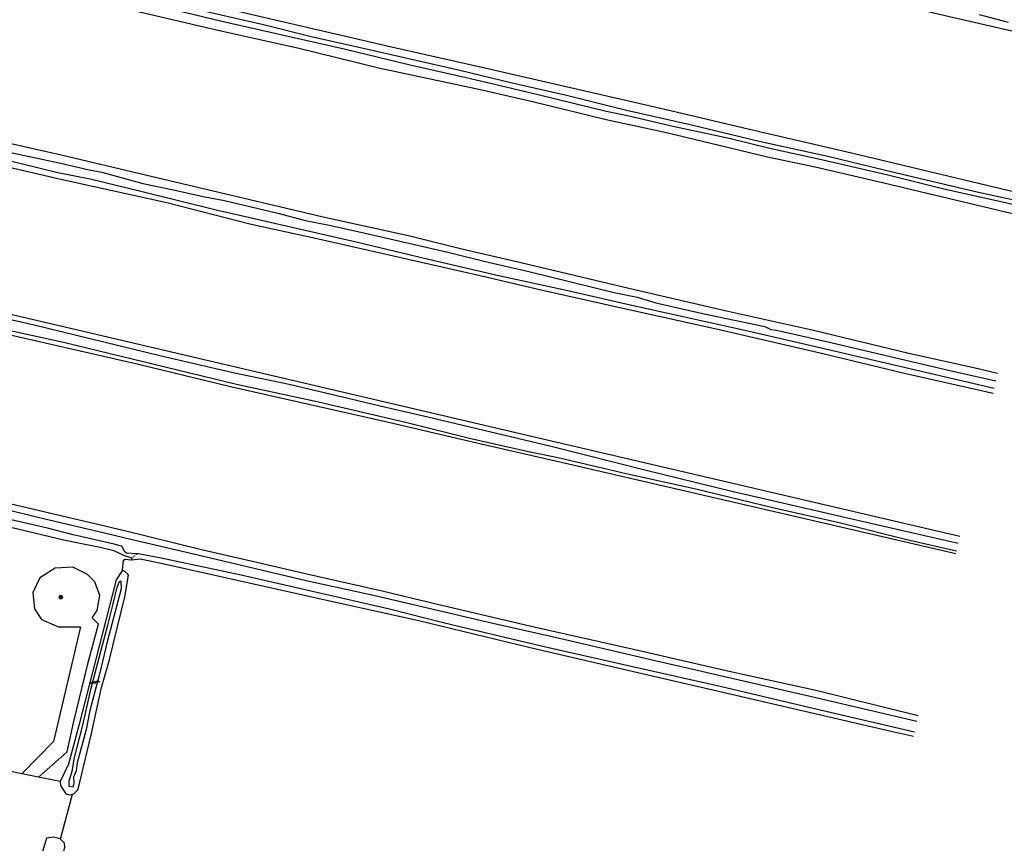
# Model space of a CAD drawing. Header units: metres. Extents: x 116958 to 118326, y 475500 to 477904.
# Tile 107 of 256: x 117627 to 117865, y 476222 to 476421. Entities that reach past the tile are written whole.
import ezdxf

# ---------------------------------------------------------------- set-up
doc = ezdxf.new("R2010")
doc.units = ezdxf.units.M
doc.header["$LTSCALE"] = 0.2
doc.linetypes.add('MATGRENS', pattern=[2, 1, -1])
doc.layers.get('0').update_dxf_attribs({"color": 6})
for name, color, linetype in [('B-WE-GR-GROENVOORZIENING-GV', 252, 'Continuous'), ('B-WE-GW-WATERGANG_INSTEEK-G', 252, 'Continuous'), ('B-WE-GW-WATERGANG_WATERLIJN-G', 252, 'Continuous'), ('B-WE-VH-MATERIAALGRENS-G', 252, 'MATGRENS'), ('B-WE-VH-VERHARDING_ASFALT-GV', 252, 'Continuous')]:
    doc.layers.add(name, color=color, linetype=linetype)

# ---------------------------------------------------------------- blocks, each defined once
blk = doc.blocks.new('BGTGV')
for p, q in [((0.0197, 0.04605), (-0.0497, 0.00595)), ((0.0433, 0.025), (-0.0433, -0.025)), ((0.0433, -0.025), (-0.0433, 0.025)), ((0.04965, 0.006), (-0.01975, 0.04605)), ((0.01965, -0.046), (-0.0494, -0.00615)), ((0.04955, -0.00605), (-0.0197, -0.046))]:
    blk.add_line(p, q)
blk = doc.blocks.new('BGTWT')
for centre, start_param, end_param in [((-0.024, -0.058), 5.873058, 6.693313), ((0.001, 0.072), 2.731465, 3.55172), ((0.027, -0.043), 5.873058, 6.693313), ((0.028, -0.058), 5.873058, 6.693313), ((0.053, 0.072), 2.731465, 3.55172), ((0.08, -0.043), 5.873058, 6.693313), ((0.106, 0.072), 2.731465, 3.55172), ((-0.106, 0.044), 2.731465, 3.55172), ((-0.08, -0.071), 5.873058, 6.693313), ((-0.053, 0.044), 2.731465, 3.55172), ((-0.05, 0.057), 2.731465, 3.55172), ((-0.027, -0.071), 5.873058, 6.693313), ((-0.001, 0.044), 2.731465, 3.55172), ((0.002, 0.057), 2.731465, 3.55172), ((0.055, 0.057), 2.731465, 3.55172)]:
    blk.add_ellipse(centre, major_axis=(0, 0.0627), ratio=0.52488, start_param=start_param, end_param=end_param)

msp = doc.modelspace()

# ---------------------------------------------------------------- linework, layer by layer
at = {"layer": 'B-WE-GR-GROENVOORZIENING-GV', "flags": 128}
for points in [[(117651.854, 476287.857), (117651.893, 476288.712), (117652.053, 476290.275), (117652.469, 476290.503), (117653.952, 476290.284), (117653.985, 476290.288)], [(117631.504, 476237.723), (117638.465, 476243.884), (117639.991, 476250.869), (117643.524, 476265.501), (117646.062, 476274.787), (117644.499, 476276.252), (117645.714, 476278.076), (117646.322, 476281.723), (117645.107, 476284.964), (117643.385, 476286.788), (117639.839, 476288.51), (117635.584, 476288.308), (117631.836, 476285.977), (117630.113, 476282.432), (117630.519, 476278.481), (117632.241, 476275.847), (117636.394, 476274.125), (117641.662, 476274.125), (117635.179, 476246.367), (117627.497, 476238.548)], [(117627.497, 476238.548), (117557.298, 476253.001)], [(117631.504, 476237.723), (117627.497, 476238.548)], [(117636.789, 476236.635), (117631.504, 476237.723)], [(117636.818, 476222.683), (117636.909, 476223.043), (117639.777, 476233.596)]]:
    msp.add_lwpolyline(points, dxfattribs=at)
at = {"layer": 'B-WE-GW-WATERGANG_INSTEEK-G', "flags": 128}
for points in [[(117672.748, 476465.74), (117672.674, 476465.124), (117673.748, 476463.658), (117676.822, 476462.578), (117686.389, 476460.279), (117703.088, 476456.169), (117720.184, 476452.485), (117741.556, 476447.317), (117761.248, 476442.969), (117774.462, 476440.128), (117793.726, 476435.676), (117812.168, 476431.234), (117827.272, 476427.839), (117841.736, 476424.271), (117850.925, 476422.044), (117869.821, 476417.714), (117880.668, 476415.274), (117882.026, 476414.959)], [(117873.449, 476377.963), (117828.195, 476388.734), (117803.531, 476394.44), (117783.076, 476399.3), (117739.507, 476409.342), (117718.004, 476414.154), (117671.77, 476424.87), (117656.114, 476428.448), (117643.908, 476431.416), (117635.048, 476433.14), (117634.559, 476432.475), (117634.488, 476432.05)], [(117634.197, 476430.317), (117634.185, 476430.243), (117634.16, 476430.097), (117634.535, 476428.744), (117636.252, 476427.613), (117675.64, 476418.326), (117694.205, 476414.28), (117714.204, 476409.342), (117738.085, 476404.27), (117751.026, 476401.233), (117768.848, 476396.93), (117783.463, 476393.792), (117807.919, 476387.86), (117819.463, 476385.452), (117834.373, 476381.97), (117872.289, 476372.957)], [(117863.593, 476335.449), (117858.881, 476336.565), (117842.081, 476340.271), (117819.047, 476345.851), (117797.95, 476350.479), (117774.355, 476355.973), (117747.932, 476362.293), (117733.594, 476365.635), (117721.332, 476368.643), (117700.421, 476373.286), (117657.369, 476383.399), (117637.021, 476388.245), (117617.656, 476392.655), (117602.319, 476396.459), (117597.24, 476397.262), (117596.936, 476396.943), (117596.914, 476396.839), (117596.728, 476395.927)], [(117596.165, 476393.175), (117595.978, 476392.262), (117596.133, 476391.703), (117599.67, 476391.056), (117606.321, 476389.586), (117636.183, 476382.64), (117662.544, 476376.786), (117682.641, 476371.665), (117698.548, 476368.192), (117715.672, 476364.268), (117738.668, 476359.084), (117753.439, 476355.576), (117775.055, 476350.74), (117795.904, 476346.135), (117821.006, 476340.365), (117841.364, 476335.455), (117862.491, 476330.693)], [(117854.441, 476295.97), (117752.186, 476319.861), (117582.706, 476359.549), (117582.486, 476358.317)], [(117581.977, 476355.465), (117581.801, 476354.474), (117581.807, 476354.404), (117581.839, 476354.032), (117588.657, 476352.901), (117600.679, 476350.273), (117625.397, 476344.656), (117655.748, 476337.671), (117677.943, 476332.281), (117715.871, 476323.726), (117737.566, 476318.61), (117757.686, 476314.057), (117793.581, 476305.734), (117813.807, 476301.089), (117853.485, 476291.848)], [(117561.298, 476290.767), (117562.203, 476290.546), (117562.945, 476290.365), (117563.11, 476290.638), (117563.854, 476291.863), (117564.545, 476294.493), (117565.171, 476297.64), (117566.041, 476301.335), (117567.126, 476306.716), (117567.453, 476307.63), (117568.18, 476308.763), (117569.417, 476309.311), (117570.407, 476309.579), (117575.796, 476309.347), (117577.49, 476309.089), (117584.212, 476307.539), (117598.025, 476304.102), (117610.153, 476301.347), (117623.119, 476298.642), (117637.993, 476295.11), (117646.42, 476293.359), (117649.719, 476292.611), (117652.228, 476291.353), (117654.107, 476290.776)], [(117844.378, 476252.564), (117819.618, 476258.658), (117798.651, 476263.297), (117775.476, 476268.61), (117751.811, 476273.981), (117726.664, 476279.832), (117714.694, 476282.738), (117696.451, 476286.834), (117684.701, 476289.597), (117670.965, 476292.716), (117651.976, 476297.411), (117617.924, 476305.391)], [(117654.107, 476290.776), (117653.985, 476290.288)], [(117653.985, 476290.288), (117656.149, 476290.549), (117661.188, 476289.547), (117703.77, 476279.999), (117723.523, 476275.647), (117750.178, 476269.197), (117768.84, 476264.787), (117792.616, 476259.325), (117838.135, 476248.802), (117843.237, 476247.644)], [(117651.854, 476287.857), (117650.302, 476285.518), (117641.24, 476250.24), (117638.77, 476240.866), (117636.789, 476236.635), (117636.808, 476235.733), (117637.564, 476234.564), (117638.156, 476233.663), (117639.274, 476233.464), (117639.777, 476233.596), (117640.061, 476233.671), (117641.009, 476234.652), (117641.478, 476236.47), (117644.229, 476247.967), (117646.746, 476259.399), (117648.493, 476265.543), (117652.395, 476281.399), (117653.327, 476286.609), (117653.117, 476286.817), (117652.427, 476287.5), (117651.854, 476287.857)], [(117624.036, 476166.712), (117624.2, 476167.266), (117637.877, 476220.678), (117637.769, 476221.705), (117636.818, 476222.683), (117636.728, 476222.812), (117635.18, 476223.19), (117633.438, 476222.932), (117632.309, 476219.177), (117625.957, 476191.85), (117619.794, 476168.847)]]:
    msp.add_lwpolyline(points, dxfattribs=at)
at = {"layer": 'B-WE-GW-WATERGANG_WATERLIJN-G', "flags": 128}
for points in [[(117872.763, 476375.003), (117865.833, 476376.671), (117850.25, 476380.139), (117836.68, 476383.486), (117820.935, 476387.144), (117808.763, 476389.763), (117798.649, 476392.264), (117785.404, 476395.156), (117774.375, 476397.739), (117768.557, 476398.948), (117752.422, 476402.884), (117735.683, 476406.862), (117721.735, 476409.974), (117705.503, 476413.887), (117691.947, 476417.011), (117675.884, 476420.624), (117660.806, 476424.224), (117645.049, 476427.621), (117640.672, 476428.461), (117636.555, 476429.507), (117634.197, 476430.317)], [(117634.432, 476431.717), (117634.913, 476431.701), (117636.201, 476431.656), (117636.48, 476431.646), (117638.174, 476430.979), (117642.53, 476429.751), (117661.45, 476425.607), (117668.272, 476423.89), (117685.918, 476419.854), (117697.483, 476416.971), (117712.228, 476413.685), (117733.469, 476408.874), (117746.115, 476405.75), (117759.296, 476402.766), (117773.83, 476399.144), (117789.211, 476395.666), (117805.923, 476391.683), (117822.492, 476388.019), (117838.8, 476384.111), (117858.26, 476379.513), (117873.048, 476376.23)], [(117866.183, 476420.398), (117859.168, 476422.196)], [(117862.741, 476331.773), (117816.016, 476342.706), (117802.439, 476345.804), (117773.647, 476352.207), (117759.571, 476355.394), (117742.5, 476359.168), (117725.579, 476363.055), (117708.358, 476367.184), (117674.15, 476375), (117656.91, 476379.328), (117644.013, 476382.444), (117636.189, 476383.994), (117624.368, 476386.877), (117616.265, 476388.662), (117603.625, 476391.596), (117599.132, 476392.502), (117596.165, 476393.175)], [(117625.136, 476388.862), (117636.483, 476386.448), (117643.774, 476384.734), (117646.835, 476384.152), (117656.779, 476381.397), (117664.173, 476379.899), (117671.387, 476378.234), (117676.554, 476377.268), (117689.394, 476374.254), (117696.151, 476372.43), (117702.259, 476371.22), (117710.595, 476369.355), (117730.535, 476364.769), (117740.348, 476362.332), (117750.141, 476360.087), (117770.809, 476355.002), (117776.346, 476353.873), (117780.893, 476352.556), (117792.583, 476349.842), (117807.281, 476346.78), (117808.682, 476346.071), (117810.102, 476345.896), (117822.179, 476343.14), (117852.062, 476336.157), (117863.169, 476333.619)], [(117582.486, 476358.317), (117583.05, 476358.199), (117589.738, 476356.801), (117610.488, 476351.709), (117630.438, 476347.211), (117647.316, 476343.113), (117660.887, 476339.772), (117678.966, 476335.584), (117692.197, 476332.858), (117715.561, 476327.3), (117725.73, 476324.97), (117755.858, 476317.714), (117778.192, 476312.108), (117799.287, 476306.973), (117837.066, 476298.232), (117854.067, 476294.359)], [(117853.617, 476292.415), (117841.585, 476295.199), (117825.218, 476299.246), (117809.541, 476302.808), (117790.541, 476307.39), (117773.684, 476311.102), (117757.236, 476315.041), (117750.061, 476316.451), (117736.135, 476319.598), (117720.326, 476323.558), (117699.26, 476328.482), (117679.456, 476332.763), (117637.556, 476342.896), (117618.304, 476347.118), (117601.735, 476351.047), (117588.529, 476353.908), (117581.977, 476355.465)], [(117577.564, 476313.414), (117583.282, 476311.982), (117597.495, 476308.657), (117606.914, 476306.488), (117614.669, 476304.802), (117631.374, 476300.641), (117646.122, 476297.212), (117653.83, 476295.283), (117670.058, 476291.541), (117696.307, 476285.34), (117712.561, 476281.766), (117741.137, 476275.108), (117757.552, 476271.329), (117780.765, 476265.916), (117820.652, 476256.727), (117844.076, 476251.261)], [(117655.321, 476291.769), (117652.774, 476291.919), (117652.383, 476292.254), (117652.346, 476292.328), (117651.968, 476293.09), (117651.707, 476293.616), (117651.278, 476293.733), (117649.829, 476294.131), (117639.908, 476296.39), (117633.663, 476298.007), (117619.895, 476301.144), (117606.969, 476304.282), (117596.142, 476306.787), (117581.752, 476309.964), (117578.301, 476310.466), (117576.947, 476310.774)], [(117843.467, 476248.636), (117820.634, 476253.958), (117796.42, 476259.664), (117771.724, 476265.209), (117752.817, 476269.496), (117729.401, 476275.1), (117716.423, 476278.344), (117680.589, 476286.589), (117660.787, 476290.821), (117655.611, 476291.752), (117655.321, 476291.769)], [(117649.607, 476279.686), (117650.463, 476283.352), (117650.898, 476284.528), (117651.193, 476285.203), (117651.433, 476285.178), (117651.513, 476283.341), (117648.144, 476270.449), (117646.293, 476262.661), (117643.955, 476253.84), (117643.028, 476249.232), (117641.563, 476243.877), (117640.903, 476241.217), (117640.606, 476239.23), (117639.968, 476237.691), (117640.076, 476236.361), (117639.805, 476235.294), (117638.922, 476235.431), (117638.927, 476236.84), (117639.502, 476238.573), (117639.723, 476239.469), (117640.143, 476242.122), (117642.212, 476250.276), (117644.2, 476258.898), (117646.464, 476267.552), (117648.251, 476274.545), (117649.607, 476279.686)]]:
    msp.add_lwpolyline(points, dxfattribs=at)
at = {"layer": 'B-WE-VH-MATERIAALGRENS-G', "flags": 128}
msp.add_lwpolyline([(117654.107, 476290.776), (117655.321, 476291.769)], dxfattribs=at)

# ---------------------------------------------------------------- block references
at = {"layer": 'B-WE-GW-WATERGANG_WATERLIJN-G', "xscale": 10, "yscale": 10, "zscale": 10}
msp.add_blockref('BGTWT', (117645.217, 476260.695), dxfattribs=at)
at = {"layer": 'B-WE-VH-VERHARDING_ASFALT-GV', "xscale": 10, "yscale": 10, "zscale": 10}
msp.add_blockref('BGTGV', (117636.909, 476281.248), dxfattribs=at)

doc.saveas('drawing.dxf')
